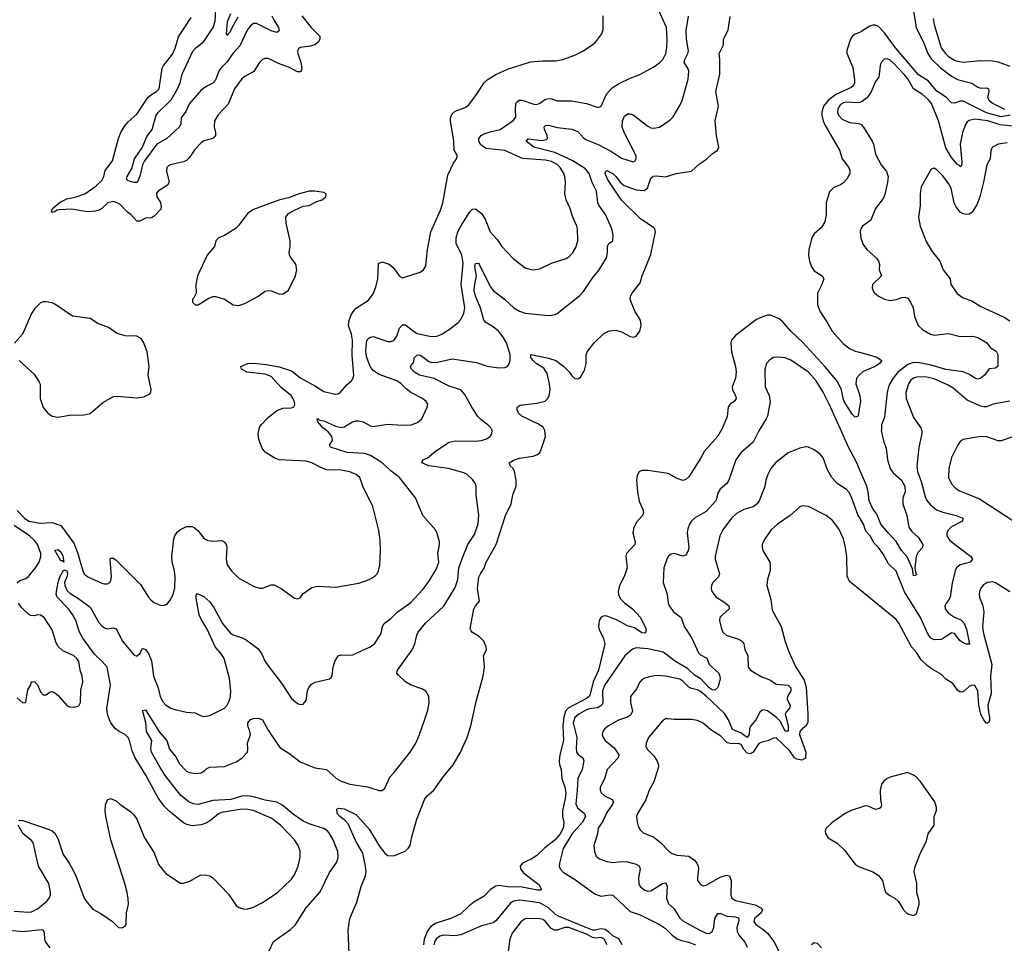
# Model space of a CAD drawing. Header units: inches. Extents: x 1473912 to 1647258, y 640388 to 773423.
# Tile 82 of 256: x 1504248 to 1510991, y 686481 to 692802. Entities that reach past the tile are written whole.
import ezdxf

# ---------------------------------------------------------------- set-up
doc = ezdxf.new("R2010")
doc.units = ezdxf.units.IN
doc.header["$MEASUREMENT"] = 0
for name, color, linetype in [('B5608', 7, 'Continuous'), ('B5609', 7, 'Continuous'), ('B5618', 7, 'Continuous'), ('B5619', 7, 'Continuous')]:
    doc.layers.add(name, color=color, linetype=linetype)

msp = doc.modelspace()

# ---------------------------------------------------------------- linework, layer by layer
at = {"layer": 'B5608', "color": 5}
for points, elevation in [([(1504230, 689442.4), (1504280.8, 689390), (1504311.8, 689370), (1504390, 689356.1), (1504470, 689361.3), (1504530, 689340.4), (1504618.7, 689218.7), (1504646.5, 689150), (1504680.7, 689030), (1504690.8, 689010), (1504714.8, 688990), (1504810, 688945.3), (1504830, 688940.4), (1504850, 688941.6), (1504865.2, 688950), (1504873.4, 688966.6), (1504876.4, 688990), (1504867.6, 689110), (1504870, 689116), (1504890, 689118), (1504910, 689103), (1505076, 688936), (1505130.4, 688850), (1505148.2, 688830), (1505170, 688812.7), (1505210, 688795.5), (1505230, 688793.4), (1505257.6, 688802.4), (1505283.8, 688836.2), (1505299.7, 688870), (1505310, 688912), (1505313.2, 688990), (1505308.4, 689030), (1505293.1, 689090), (1505289.9, 689130), (1505304.1, 689250), (1505309.9, 689270.1), (1505330, 689297.5), (1505350, 689314.3), (1505390, 689333.5), (1505430, 689333.4), (1505445.5, 689325.5), (1505467.4, 689307.4), (1505510, 689254.4), (1505537.3, 689237.3), (1505570, 689232.9), (1505630, 689238.7), (1505648.9, 689228.9), (1505662.4, 689210), (1505667, 689190), (1505661.7, 689110), (1505670, 689070.8), (1505698.4, 689030), (1505750, 688981.3), (1505850, 688926.4), (1505890, 688912.4), (1505910, 688912.7), (1505970, 688934), (1505990, 688934), (1506039.1, 688910), (1506130, 688844), (1506150, 688838.8), (1506170, 688846), (1506187.7, 688872.3), (1506250, 688915.5), (1506290, 688925.5), (1506410, 688919.3), (1506570, 688944.9), (1506641.2, 688970), (1506676, 688990), (1506697, 689010), (1506706.6, 689030), (1506713.6, 689070), (1506718.4, 689170), (1506718, 689238), (1506707.2, 689307.2), (1506666, 689470), (1506598.7, 689610), (1506578, 689670), (1506552.7, 689690), (1506510, 689707.2), (1506450, 689720.3), (1506350, 689722.6), (1506310, 689737.3), (1506250, 689768.8), (1506210, 689780.3), (1506025.2, 689790), (1505990, 689803.1), (1505930, 689842.7), (1505908.9, 689870), (1505885.3, 689930), (1505881.8, 689970), (1505887.9, 690000)], 780), ([(1504241.2, 687318.8), (1504250, 687324.7), (1504270, 687322.8), (1504450, 687259.7), (1504470.7, 687250.7), (1504490, 687234.7), (1504510, 687198.4), (1504545.9, 687090), (1504586, 687030), (1504629.4, 686950), (1504690, 686790.6), (1504710, 686761.6), (1504750, 686715.8), (1504804.9, 686684.9), (1504884.7, 686630), (1504924.7, 686590), (1504950, 686586), (1504970, 686598), (1504977.2, 686610), (1504979.5, 686690), (1504993, 686750), (1504991.1, 686788.9), (1504985.1, 686830), (1504968.6, 686890), (1504872, 687190), (1504838, 687350), (1504833.2, 687390), (1504835.3, 687430), (1504850, 687462), (1504870, 687472), (1504910, 687456), (1504934.2, 687434.2), (1505010, 687381.6), (1505030, 687360.5), (1505050.3, 687330), (1505103.1, 687203.1), (1505170, 687099.3), (1505199.6, 687019.6), (1505250, 686958.9), (1505350, 686892.2), (1505370, 686892.4), (1505414.1, 686905.8), (1505489.6, 686950.4), (1505530, 686948.5), (1505550, 686943.1), (1505570, 686930.4), (1505677.5, 686817.5), (1505730, 686740.5), (1505750, 686726), (1505790, 686715.8), (1505810, 686717), (1505850, 686728.8), (1505910, 686760.3), (1506012.3, 686827.7), (1506110, 686919.5), (1506130, 686950.4), (1506155.3, 687010), (1506169.7, 687070), (1506170, 687113.2), (1506155.1, 687150), (1506129.7, 687190), (1506035.1, 687290), (1505975.1, 687335.1), (1505849.9, 687389.9), (1505810, 687397.9), (1505770, 687398.5), (1505630, 687377.1), (1505610, 687367.4), (1505557, 687323), (1505530, 687306.8), (1505490, 687291.8), (1505430, 687285.1), (1505393.5, 687293.5), (1505370, 687305.7), (1505270, 687387.4), (1505238.7, 687418.7), (1505196.6, 687476.6), (1505112.7, 687632.7), (1505039.9, 687750), (1505018.8, 687798.8), (1505002.6, 687862.6), (1504990.4, 687890.4), (1504970.4, 687910.4), (1504930.4, 687930.4), (1504904.5, 687950), (1504871.8, 687990), (1504862.2, 688010), (1504849.8, 688050), (1504844.4, 688090), (1504869.8, 688250), (1504846.4, 688370), (1504813.4, 688410), (1504761.2, 688461.2), (1504681.3, 688570), (1504658.5, 688610), (1504632.2, 688690), (1504610, 688731.6), (1504581.5, 688770), (1504504.5, 688850), (1504497.6, 688870), (1504499.9, 688890), (1504511.1, 688951.1), (1504523.4, 688990), (1504550, 689037.1), (1504570, 689030.3), (1504574.5, 689010), (1504572.1, 688990), (1504554, 688950), (1504557.2, 688930), (1504574.3, 688894.3), (1504594.4, 688874.4), (1504650, 688841.3), (1504730, 688781.1), (1504790, 688677), (1504810, 688654.9), (1504830, 688640.3), (1504850, 688634.4), (1504890, 688640.5), (1504910, 688632.7), (1504951.4, 688550), (1505030, 688454.4), (1505050, 688447), (1505056, 688450), (1505073.4, 688466.6), (1505090, 688501), (1505110, 688492.7), (1505130, 688464.9), (1505150, 688414), (1505164.1, 688310), (1505195.6, 688230), (1505211.1, 688170), (1505230, 688132.2), (1505250, 688110.3), (1505283, 688090), (1505310, 688080.3), (1505390, 688063.6), (1505450, 688057.6), (1505490, 688037.1), (1505510, 688032.4), (1505550, 688040.3), (1505650, 688090.4), (1505668, 688110), (1505682.6, 688137.4), (1505692, 688170), (1505695.3, 688210), (1505686.1, 688293.9), (1505648.1, 688430), (1505630, 688459.9), (1505587.7, 688510), (1505532.1, 688632.1), (1505490, 688698.9), (1505476.8, 688730), (1505456.2, 688843.8), (1505456.5, 688863.5), (1505464.5, 688875.5), (1505510, 688854.9), (1505550, 688819.3), (1505578.7, 688778.7), (1505637.6, 688670), (1505690, 688606.3), (1505710, 688592.6), (1505772.3, 688572.3), (1505798.9, 688558.9), (1505878, 688498), (1505904.9, 688465), (1505930.4, 688410), (1505950, 688379.1), (1506042.3, 688262.3), (1506110, 688156), (1506150, 688122.8), (1506170, 688114.8), (1506190, 688118), (1506210, 688142), (1506219.3, 688210), (1506227.3, 688232.7), (1506245.8, 688254.2), (1506271.7, 688268.3), (1506369.5, 688290.5), (1506380.2, 688299.8), (1506387.2, 688312.8), (1506395.1, 688370), (1506406.3, 688410), (1506430, 688447.7), (1506450, 688456.4), (1506510, 688452.4), (1506530, 688456.4), (1506649.4, 688510), (1506677.6, 688530), (1506716.2, 688590), (1506726.3, 688613.7), (1506733.3, 688650), (1506744.2, 688670), (1506790, 688704.2), (1506832.2, 688747.8), (1506925.9, 688814.1), (1507010, 688902.6), (1507046.4, 688950), (1507099.6, 689040.4), (1507117.6, 689090), (1507111.5, 689150), (1507124, 689210), (1507122.4, 689230), (1507106.6, 689286.6), (1507095.1, 689310), (1507010, 689409.3), (1506958, 689530), (1506848.7, 689670), (1506790, 689714.3), (1506730.2, 689770.2), (1506650, 689820.6), (1506610, 689832.8), (1506490, 689840.1), (1506377.7, 689877.7), (1506369.8, 689890), (1506390, 689922), (1506385.2, 689950), (1506360.6, 689980.6), (1506337.4, 690000)], 760), ([(1505957.4, 686430), (1505987.1, 686492.9), (1506103.3, 686576.7), (1506133.9, 686606.1), (1506210, 686723), (1506306.9, 686833.1), (1506370, 686964.9), (1506416.2, 687030), (1506425.6, 687050), (1506429.7, 687070.4), (1506426.9, 687110), (1506394.5, 687190), (1506370, 687233.3), (1506355.8, 687250), (1506327.8, 687267.8), (1506230, 687299.4), (1506190, 687317.7), (1506122.9, 687362.9), (1506050, 687424.5), (1506010, 687446.7), (1505930, 687460.3), (1505850, 687484.3), (1505810, 687489.9), (1505770, 687488.4), (1505694.3, 687465.7), (1505570, 687457.7), (1505470, 687431.2), (1505436.1, 687436.1), (1505406.9, 687450), (1505352.5, 687492.5), (1505245, 687630), (1505210, 687683.5), (1505151.1, 687790), (1505147.4, 687812.6), (1505153.6, 687870), (1505116.5, 687930), (1505112.1, 687992.1), (1505090, 688074), (1505110, 688079.1), (1505206.2, 687926.2), (1505256.6, 687870), (1505274.8, 687810), (1505317.1, 687757.1), (1505343.4, 687710), (1505390, 687658.8), (1505410, 687650.8), (1505450, 687643.7), (1505490, 687648.6), (1505516.2, 687663.8), (1505530, 687677.6), (1505550, 687686), (1505650, 687692), (1505730, 687722.8), (1505770, 687747.9), (1505808.2, 687790), (1505811.3, 687810), (1505808.5, 687850), (1505828.2, 687910), (1505825.4, 687930), (1505809.8, 687969.9), (1505809.8, 687990), (1505830, 688011.8), (1505850, 688019.9), (1505882.9, 688022.9), (1505910.9, 688010), (1505950, 687940.9), (1506030, 687820.3), (1506097.3, 687777.3), (1506170, 687722.6), (1506270, 687681.6), (1506350, 687671.5), (1506417, 687610), (1506450, 687591.3), (1506510, 687569.3), (1506630, 687552.2), (1506710, 687526), (1506730, 687526), (1506750, 687542.8), (1506782, 687618), (1506810, 687646.8), (1506922.4, 687790), (1506960.5, 687850), (1506987.3, 687910), (1507023.7, 688016.3), (1507042.5, 688077.5), (1507051.9, 688128.1), (1507049.7, 688169.7), (1507030, 688206), (1507002.7, 688222.7), (1506928.5, 688248.5), (1506891, 688271), (1506839.1, 688319.1), (1506831.6, 688330), (1506835.4, 688350), (1506936.5, 688490), (1506954.2, 688530), (1506967, 688590), (1506978.2, 688610), (1507027.7, 688672.3), (1507152.4, 688787.6), (1507230, 688917.3), (1507248.7, 688970), (1507256.5, 689050), (1507280, 689120), (1507316.8, 689210), (1507362, 689278), (1507387.4, 689352.6), (1507392, 689412), (1507374.5, 689550), (1507373.8, 689610), (1507367.8, 689630), (1507350, 689656.4), (1507312.6, 689690), (1507290, 689701.4), (1507182, 689730), (1507050, 689749.7), (1507002, 689770), (1507009, 689790), (1507038.7, 689801.3), (1507095.8, 689850), (1507190, 689911.9), (1507230, 689919.7), (1507370, 689916.9), (1507410, 689921.5), (1507445.7, 689934.3), (1507469.6, 689950), (1507481.3, 689970), (1507483.5, 689990), (1507478.9, 690000)], 740), ([(1506505.7, 686410), (1506496.8, 686570), (1506508.9, 686650), (1506556.3, 686763.7), (1506586.3, 686870), (1506617.3, 686942.7), (1506621.8, 686970), (1506617.3, 687010), (1506597.4, 687097.4), (1506550, 687179.7), (1506498, 687298), (1506480.3, 687320.3), (1506440.5, 687350), (1506422.9, 687370), (1506420.9, 687399.1), (1506433.2, 687406.8), (1506470, 687401.1), (1506550, 687361.7), (1506563.7, 687350), (1506642, 687262), (1506710, 687148), (1506750, 687098), (1506770, 687082), (1506810, 687079.1), (1506887.6, 687112.4), (1506909.6, 687130.4), (1506922, 687150), (1506934, 687210), (1506967.8, 687330), (1507023, 687470), (1507038.4, 687490), (1507084.5, 687530), (1507150, 687623), (1507216.4, 687703.6), (1507267.2, 687790), (1507312.3, 687890), (1507336.9, 687970), (1507375.3, 688135.3), (1507422.6, 688310), (1507432.5, 688372.5), (1507425.2, 688450), (1507444, 688490), (1507442, 688510), (1507428, 688550), (1507398, 688578), (1507350, 688608), (1507339, 688619), (1507333.6, 688633.6), (1507359.3, 688770), (1507370, 688791), (1507396.5, 688823.5), (1507382.8, 688910), (1507393.1, 688986.9), (1507405.4, 689014.6), (1507430, 689047.7), (1507442.7, 689090), (1507511.8, 689210), (1507574.3, 689410), (1507613.8, 689490), (1507625.6, 689550), (1507648.5, 689610), (1507648.4, 689651.6), (1507636.4, 689710), (1507628.2, 689730), (1507606.6, 689750), (1507601.2, 689770), (1507631.1, 689788.9), (1507670, 689800.9), (1507764.9, 689815.1), (1507793.9, 689826.1), (1507810, 689841.1), (1507820.2, 689859.8), (1507848.9, 689950), (1507845.6, 689990), (1507839.9, 690000)], 720), ([(1509056, 690000), (1509029, 689951), (1508937.1, 689850), (1508910, 689799.3), (1508830, 689674.5), (1508810, 689655.6), (1508790, 689649.6), (1508750, 689662.4), (1508690, 689695.8), (1508550, 689717.2), (1508510, 689716.1), (1508490, 689707.3), (1508477.2, 689682.8), (1508471.4, 689650), (1508479, 689570), (1508490, 689506.8), (1508516.5, 689450), (1508521.1, 689430), (1508513.7, 689410), (1508474.5, 689365.5), (1508454, 689326), (1508447.7, 689290), (1508463.6, 689230), (1508461.1, 689210), (1508404, 689150), (1508398.8, 689130), (1508408.6, 689050), (1508390, 688996.3), (1508356.9, 688930), (1508347.2, 688890), (1508348.6, 688868.6), (1508361.5, 688841.5), (1508391.1, 688811.1), (1508444.6, 688770), (1508499.6, 688710), (1508536.7, 688636.7), (1508536.5, 688610), (1508530, 688603.5), (1508510, 688605.9), (1508459.2, 688639.2), (1508410, 688654.3), (1508336.1, 688696.1), (1508270, 688720.2), (1508250, 688723), (1508230, 688713.8), (1508217.5, 688690), (1508212.3, 688650), (1508217.1, 688630), (1508246.7, 688566.7), (1508254.4, 688530), (1508212.2, 688350), (1508175.6, 688270), (1508154.1, 688185.9), (1508147.3, 688170), (1508130, 688156.3), (1508004.2, 688090), (1507986.4, 688070), (1507974.6, 688030), (1507968.7, 687970), (1507972.1, 687870), (1507947.2, 687770), (1507941.8, 687730), (1507945, 687705), (1507957.4, 687670), (1507960.4, 687610), (1507982.2, 687550), (1507987.8, 687510), (1507985, 687470), (1507964.8, 687390), (1507966.4, 687350), (1507975.7, 687310), (1507970.1, 687270), (1507950, 687229.9), (1507916.3, 687190), (1507845.6, 687134.4), (1507790, 687082.9), (1507750, 687057.1), (1507691.8, 687030), (1507675.6, 687010), (1507677.4, 686990), (1507700.4, 686960.4), (1507802.6, 686882.6), (1507820.7, 686850), (1507815.3, 686844.7), (1507795.1, 686844.9), (1507690, 686865.2), (1507590, 686866.8), (1507530, 686876.9), (1507508.2, 686871.8), (1507472.4, 686850), (1507430, 686804), (1507357.4, 686762.6), (1507323.5, 686736.5), (1507270, 686683.2), (1507201.6, 686650), (1507100.8, 686619.2), (1507064.7, 686595.3), (1507038.6, 686561.4), (1507018.3, 686510), (1507014.1, 686470)], 720), ([(1509317.5, 690000), (1509310.9, 689989.1), (1509270.3, 689910), (1509190, 689841.3), (1509152.6, 689790), (1509104.2, 689650), (1509090, 689628.5), (1509044.6, 689590), (1509032.8, 689567.2), (1509015.6, 689510), (1508950, 689436.8), (1508870.3, 689390), (1508849, 689370), (1508835.8, 689350), (1508823.1, 689316.9), (1508818.8, 689290), (1508830.2, 689190), (1508827.2, 689170), (1508815.6, 689144.4), (1508810, 689137), (1508790, 689131.6), (1508730, 689149.7), (1508710, 689144.2), (1508690.5, 689130), (1508679.5, 689110), (1508660.4, 689050), (1508655.3, 688950), (1508682.6, 688870), (1508688.7, 688810), (1508697, 688790), (1508725.7, 688750), (1508778, 688710), (1508799.8, 688650), (1508850.6, 688570.6), (1508896, 688470), (1508910, 688455.4), (1508953.2, 688433.2), (1508970, 688389), (1509035.3, 688330), (1509044, 688310), (1509045.9, 688290), (1509030, 688231.7), (1509010, 688212.7), (1508990, 688216.1), (1508970, 688230.4), (1508912.1, 688292.1), (1508870, 688317.3), (1508821.5, 688361.5), (1508738.7, 688410), (1508654.7, 688474.7), (1508550, 688495.7), (1508470, 688504.2), (1508445.1, 688494.9), (1508392.3, 688447.7), (1508255.9, 688250), (1508240.1, 688210), (1508241.4, 688130), (1508234.9, 688110), (1508206.2, 688093.8), (1508150, 688086.4), (1508130, 688079.2), (1508077.5, 688050), (1508050, 688026.2), (1508039, 687990), (1508062.9, 687890), (1508058.5, 687818.5), (1508062.2, 687790), (1508073.4, 687773.4), (1508105.7, 687750), (1508112.8, 687730), (1508101.4, 687670), (1508069.5, 687610), (1508066.5, 687526.5), (1508056.4, 687436.4), (1508069.3, 687409.3), (1508116.5, 687370), (1508123.8, 687350), (1508101.7, 687310), (1508030, 687227.8), (1507971.1, 687130), (1507944.6, 687030), (1507942, 687010), (1507948.9, 686990), (1507970, 686967.3), (1508055, 686915), (1508190, 686817.8), (1508230, 686804.4), (1508290, 686812.6), (1508310, 686810.3), (1508430, 686699.3), (1508496.5, 686676.5), (1508630.5, 686610.5), (1508670, 686583), (1508716.4, 686536.4), (1508750, 686512.3), (1508779.8, 686499.8), (1508830.5, 686490), (1508876.4, 686470)], 740), ([(1510000, 689724.9), (1509980.6, 689770), (1509921.9, 689881.9), (1509868.6, 690000)], 740), ([(1510000, 689395.6), (1509991.3, 689410), (1509948.1, 689528.1), (1509930, 689564.7), (1509910, 689586.9), (1509847.7, 689627.7), (1509809.7, 689670), (1509781.4, 689721.4), (1509750, 689802.7), (1509729.4, 689830), (1509690, 689859.5), (1509650, 689877), (1509630, 689878.4), (1509590, 689869.6), (1509510, 689838), (1509425.3, 689770), (1509393.4, 689730), (1509371.8, 689690), (1509359, 689650), (1509352, 689607.9), (1509312.3, 689510), (1509299.6, 689490), (1509270.8, 689469.2), (1509207.7, 689450), (1509157.6, 689422.4), (1509122, 689390), (1509062.6, 689310), (1509043.1, 689270), (1509011.7, 689130), (1509011.7, 689110), (1509040.3, 689010), (1509034.4, 688990), (1508995.5, 688950), (1508986, 688930), (1508983.8, 688910), (1508989, 688889), (1509018, 688850), (1509070, 688817.6), (1509103.8, 688790), (1509108, 688770), (1509060.4, 688730), (1509044.2, 688710), (1509041.1, 688690), (1509053.5, 688633.5), (1509064.2, 688610), (1509086.4, 688590), (1509170, 688563.6), (1509191.9, 688551.9), (1509201.1, 688541.1), (1509207.2, 688530), (1509214, 688490), (1509234, 688450), (1509236.3, 688370), (1509252.7, 688350), (1509286.4, 688330), (1509330, 688305.9), (1509390, 688281.7), (1509430, 688255.4), (1509510, 688248.3), (1509530.3, 688230.3), (1509529.7, 688210), (1509507.2, 688170), (1509504.9, 688150), (1509524.1, 688110), (1509521, 688090), (1509496.8, 688063.3), (1509491.1, 688050), (1509512.1, 687970), (1509510, 687933), (1509490, 687934.2), (1509458.5, 687998.5), (1509428.8, 688030), (1509370, 688073), (1509341.3, 688078.7), (1509330, 688075.6), (1509317.4, 688062.6), (1509289.4, 688010), (1509252.5, 687967.5), (1509246.3, 687950), (1509244.6, 687910), (1509230, 687889.9), (1509190, 687920.4), (1509130, 687943.6), (1509103.4, 688010), (1509074.4, 688054.4), (1508950, 688172.9), (1508910, 688205.2), (1508890, 688216.5), (1508850, 688224.7), (1508830, 688233.6), (1508790, 688274.2), (1508770, 688287.9), (1508670, 688308.8), (1508610, 688313.5), (1508570, 688308.3), (1508530, 688295.4), (1508510, 688283.6), (1508493.8, 688266.2), (1508474, 688226), (1508431.8, 688170), (1508431.5, 688130), (1508445.7, 688070), (1508434, 688046), (1508411, 688029), (1508350, 688009), (1508281.1, 687970), (1508254.9, 687950), (1508241.7, 687930), (1508238.3, 687910), (1508243.6, 687890), (1508256.9, 687870), (1508318.6, 687818.6), (1508350.3, 687770), (1508347, 687750), (1508271.7, 687670), (1508252.7, 687607.3), (1508224.6, 687550), (1508222.6, 687530), (1508230.4, 687510), (1508252.7, 687490), (1508305.1, 687465.1), (1508314.6, 687450), (1508306.3, 687430), (1508270, 687375.4), (1508242.3, 687317.7), (1508209.1, 687270), (1508204.6, 687230), (1508181.1, 687150), (1508183.7, 687110), (1508197.2, 687077.2), (1508219, 687059), (1508270, 687040.2), (1508310, 687034.2), (1508370, 687041), (1508410, 687039.7), (1508470, 687021.8), (1508490, 687011.3), (1508497.7, 686990), (1508485, 686930), (1508487.6, 686890), (1508498.4, 686870), (1508530, 686844.6), (1508550, 686838.3), (1508570, 686841.3), (1508650, 686891.1), (1508674, 686894), (1508681.5, 686870), (1508679, 686790), (1508691.9, 686751.9), (1508730, 686717), (1508770, 686653.4), (1508790, 686634), (1508907.2, 686570), (1508950, 686551.7), (1508970, 686548.7), (1508990, 686561.2), (1509001.8, 686590), (1509009.9, 686650), (1509030, 686684.8), (1509050, 686686), (1509090, 686666.5), (1509150, 686663.3), (1509170, 686655.3), (1509173.9, 686633.9), (1509159, 686590), (1509161.3, 686561.3), (1509175.4, 686535.4), (1509214.5, 686490), (1509230, 686455.5)], 760), ([(1510000, 688901.6), (1509930, 688958.4), (1509914.5, 688994.5), (1509911.8, 689128.2), (1509903.1, 689190), (1509889.8, 689250), (1509857.7, 689317.7), (1509815.2, 689375.2), (1509772, 689410), (1509650, 689471.3), (1509610, 689475.6), (1509590, 689469.5), (1509524.9, 689410), (1509437.6, 689350), (1509393.7, 689310), (1509350.3, 689250), (1509333.7, 689210), (1509332, 689190), (1509337, 689170), (1509384.6, 689090), (1509388.9, 689070), (1509387.7, 689032.3), (1509368.5, 688970), (1509365.7, 688930), (1509393.1, 688833.1), (1509401.7, 688761.7), (1509463.9, 688650), (1509490, 688546.8), (1509515.1, 688475.1), (1509564, 688370), (1509621, 688281), (1509635.1, 688235.1), (1509646.8, 688050), (1509645.3, 687994.7), (1509633.7, 687970), (1509606.3, 687950), (1509590.2, 687930), (1509589, 687910), (1509631.5, 687790), (1509630, 687747.3), (1509605.8, 687734.2), (1509570, 687740.5), (1509555.1, 687750), (1509520.2, 687800.2), (1509430, 687887.8), (1509410, 687885.8), (1509372.1, 687867.9), (1509330, 687858.2), (1509310, 687848.1), (1509271.6, 687788.4), (1509250, 687778.5), (1509230, 687782.6), (1509207.2, 687807.2), (1509190, 687841.5), (1509170, 687848.8), (1509126.2, 687846.2), (1509093.6, 687853.6), (1509050, 687897.8), (1508982.5, 687942.5), (1508930, 687988.3), (1508890, 688007), (1508850, 688013.2), (1508730, 688012.3), (1508690, 688018.4), (1508670, 688017), (1508650, 688003.6), (1508554.9, 687890), (1508538, 687850), (1508537.4, 687830), (1508545.2, 687810), (1508590, 687764.6), (1508612.7, 687732.7), (1508621.8, 687710), (1508622.4, 687690), (1508590, 687585.2), (1508560.2, 687530), (1508537.1, 687462.9), (1508478.3, 687370), (1508473.4, 687350), (1508476.5, 687310), (1508483, 687283), (1508496.7, 687256.7), (1508517.2, 687237.2), (1508590, 687207.2), (1508637.6, 687170), (1508696.4, 687110), (1508716, 687096), (1508750, 687085.4), (1508830, 687076.5), (1508868.7, 687050), (1508885.7, 687030), (1508895.3, 687010), (1508898, 686990), (1508889.1, 686930), (1508890.3, 686910.3), (1508910, 686883.7), (1508930, 686875.3), (1508950, 686878.9), (1509050, 686935.2), (1509090, 686947), (1509110, 686942), (1509119.6, 686910), (1509119.3, 686810), (1509126.2, 686790), (1509150, 686775), (1509285, 686745), (1509324.9, 686724.9), (1509334.6, 686710), (1509326.5, 686690), (1509281.1, 686650), (1509275.3, 686630), (1509290, 686609), (1509338.1, 686578.1), (1509368.9, 686550), (1509412.5, 686492.5), (1509456.5, 686410)], 780), ([(1504231.8, 688948.2), (1504250, 688964.9), (1504290, 688978.9), (1504308.1, 688991.9), (1504356, 689050), (1504382, 689090), (1504392.5, 689127.5), (1504392.3, 689150), (1504371.1, 689210), (1504350, 689237), (1504315.4, 689270), (1504210, 689341)], 780), ([(1504230, 688161.3), (1504270, 688128), (1504286, 688130), (1504289.2, 688130.8), (1504293.3, 688146.7), (1504303.3, 688216.7), (1504324, 688250), (1504330, 688272), (1504350, 688271.3), (1504371, 688251), (1504390, 688202), (1504410, 688182), (1504430, 688182), (1504458, 688202), (1504470, 688204.7), (1504490, 688196), (1504510, 688179.3), (1504570, 688109), (1504590, 688099.7), (1504622.9, 688097.1), (1504652.5, 688107.5), (1504664, 688130), (1504666, 688214), (1504680.7, 688270), (1504676.9, 688310), (1504663, 688350), (1504654, 688410), (1504640.5, 688430), (1504617.6, 688450), (1504542.7, 688482.7), (1504511.5, 688511.5), (1504498, 688538), (1504470, 688627.3), (1504415.8, 688710), (1504390, 688728), (1504370, 688728.2), (1504350, 688721.7), (1504324.4, 688724.4), (1504310, 688732.6), (1504260.2, 688780.2), (1504239.8, 688810)], 780), ([(1510000, 687409.2), (1509947.1, 687392.9), (1509901, 687370), (1509810, 687306), (1509770.8, 687270), (1509764, 687250), (1509767.3, 687230), (1509784.1, 687204.1), (1509845.7, 687165.7), (1509897.6, 687117.6), (1509970, 687023.8), (1509990, 687008.5), (1510000, 687004.7)], 820), ([(1504210, 686702), (1504310, 686693.6), (1504330, 686697.2), (1504370, 686717.7), (1504433.6, 686770), (1504450.8, 686790), (1504458.2, 686810), (1504458.6, 686830), (1504448.7, 686890), (1504377.2, 687010), (1504341.1, 687170), (1504327.6, 687187.6), (1504272.6, 687230), (1504237.2, 687290)], 760), ([(1508374.9, 686470), (1508352.5, 686512.5), (1508310, 686531.6), (1508279.9, 686559.9), (1508254.7, 686574.7), (1508230, 686579.3), (1508190, 686571), (1508170, 686572), (1507943.7, 686663.7), (1507918.7, 686678.7), (1507870, 686723.8), (1507810, 686757.2), (1507670, 686777.5), (1507630.9, 686769.1), (1507606.7, 686753.3), (1507510, 686634.7), (1507490, 686622.2), (1507410, 686601.5), (1507270, 686538.7), (1507230, 686531.6), (1507150, 686536.7), (1507124.6, 686530), (1507099.8, 686510), (1507088.7, 686491.3), (1507084.7, 686470)], 740), ([(1508270.8, 686470), (1508250, 686509.9), (1508230, 686521.5), (1508190, 686516.3), (1508170, 686521.2), (1508130, 686544.6), (1508010, 686588.8), (1507982, 686590), (1507930, 686570.5), (1507910, 686571.3), (1507885.7, 686585.7), (1507849.8, 686630), (1507830, 686643.9), (1507810, 686649.1), (1507728.2, 686651.8), (1507710, 686648.4), (1507682.9, 686630), (1507620.8, 686550), (1507605.9, 686510), (1507593.5, 686426.5)], 760), ([(1504153.1, 686573.1), (1504270, 686562.1), (1504396.8, 686576.8), (1504410.1, 686570.1), (1504415.2, 686555.2), (1504417.2, 686510), (1504424.2, 686490), (1504454.4, 686450)], 740), ([(1509670, 686472.9), (1509690, 686485.8), (1509710, 686483.2), (1509739.1, 686450)], 780)]:
    msp.add_lwpolyline(points, dxfattribs=dict(at, elevation=elevation))
at = {"layer": 'B5608', "color": 5, "elevation": 760}
msp.add_lwpolyline([(1504550, 689089.2), (1504539.7, 689099.7), (1504530, 689099.7), (1504490, 689171.3), (1504510, 689177.4), (1504530, 689159.7), (1504544.7, 689130)], close=True, dxfattribs=at)
at = {"layer": 'B5609', "color": 5}
for points, elevation in [([(1505975.3, 692830), (1505990, 692796.5), (1506020.7, 692750), (1506024.2, 692730), (1506018.6, 692721.4), (1506010, 692714.7), (1505970, 692727.1), (1505870, 692775.8), (1505850, 692775.5), (1505830, 692761), (1505806.4, 692730), (1505756.4, 692623.6), (1505708.1, 692570), (1505667.6, 692512.4), (1505625.2, 692470), (1505611.5, 692450), (1505590, 692387.8), (1505570, 692368.4), (1505530, 692348.3), (1505490, 692319.8), (1505411.3, 692228.7), (1505385.9, 692174.1), (1505355.1, 692130), (1505351.4, 692090), (1505342, 692070), (1505256.9, 691990), (1505187.7, 691950), (1505102.9, 691837.1), (1505090.1, 691810), (1505070, 691731.6), (1505052.3, 691687.7), (1505031.8, 691688.2), (1504990, 691699.8), (1504980.2, 691710), (1504984.6, 691730), (1505016.8, 691783.2), (1505034.3, 691850), (1505088.8, 691930), (1505117.8, 692002.2), (1505154.8, 692050), (1505183.9, 692150), (1505198.9, 692170), (1505285.6, 692254.4), (1505329.4, 692330), (1505346.6, 692370), (1505359.8, 692430), (1505432.9, 692587.1), (1505454, 692610), (1505510, 692653.2), (1505573.3, 692750), (1505587.9, 692792.1), (1505594.5, 692910)], 760), ([(1506337.4, 690000), (1506325.4, 690010), (1506290, 690049.8), (1506286, 690070), (1506290, 690073.4), (1506302.5, 690062.5), (1506330, 690056.6), (1506410, 690020.9), (1506450, 690011.3), (1506470, 690015.6), (1506526.6, 690050), (1506550, 690056), (1506570, 690057.4), (1506601, 690050), (1506650, 690023.1), (1506670, 690017.6), (1506766.2, 690033.8), (1506872.7, 690027.3), (1506929.7, 690030.3), (1506973.4, 690046.6), (1507001.2, 690070), (1507039.3, 690150), (1507042.7, 690170), (1507032.7, 690190), (1507006, 690210), (1506927, 690250), (1506895.1, 690275), (1506861.6, 690310), (1506832, 690330), (1506710, 690374.4), (1506670, 690401.3), (1506648.3, 690430), (1506625.8, 690490), (1506619.1, 690530), (1506624, 690596), (1506628.7, 690611.3), (1506638.3, 690621.7), (1506650, 690630.3), (1506670, 690634.3), (1506770, 690600.9), (1506790, 690599), (1506810, 690607.6), (1506830, 690636.4), (1506850, 690690.6), (1506870, 690714.9), (1506890, 690713.7), (1506944.2, 690670), (1506970, 690655.8), (1507065.6, 690634.4), (1507104.6, 690635.4), (1507139.3, 690650), (1507199.3, 690690), (1507251.1, 690728.9), (1507269.7, 690750.3), (1507290, 690794.8), (1507296.5, 690830), (1507270.9, 690990), (1507285, 691135), (1507275.9, 691190), (1507238.4, 691270), (1507237.8, 691310), (1507248, 691350), (1507269.1, 691390), (1507330, 691488.2), (1507350, 691505.5), (1507370, 691507.7), (1507410, 691476.4), (1507436.2, 691436.2), (1507470, 691350.5), (1507517.8, 691297.8), (1507550.5, 691250), (1507627.3, 691167.3), (1507710, 691105.3), (1507750, 691092.2), (1507770, 691090.4), (1507810, 691096.5), (1507890, 691136.4), (1507990, 691168.4), (1508010, 691179.3), (1508035.2, 691204.8), (1508056.8, 691243.2), (1508071.7, 691288.3), (1508068.4, 691370), (1508063.5, 691390), (1508035.6, 691450), (1508014.9, 691514.9), (1507989.8, 691570), (1507982.3, 691610), (1507985.8, 691690), (1507981.8, 691730), (1507974.8, 691750), (1507949.8, 691790), (1507930, 691810.5), (1507890, 691831.4), (1507850, 691839.9), (1507691.6, 691851.6), (1507570, 691906.7), (1507441.4, 691921.4), (1507406.9, 691946.9), (1507392.6, 691970), (1507392.6, 691990), (1507409.3, 692010), (1507430, 692021.2), (1507470, 692035), (1507539.7, 692050), (1507627.4, 692112.6), (1507645.6, 692134.4), (1507642.6, 692190), (1507646.3, 692230), (1507650, 692238.8), (1507668, 692252), (1507690, 692252), (1507770, 692223.7), (1507790, 692223.1), (1507810, 692230.4), (1507850, 692257.6), (1507870, 692263.1), (1507890, 692261.3), (1507930, 692247.2), (1508026.2, 692246.2), (1508130, 692229), (1508210, 692200.5), (1508230, 692210.8), (1508268, 692292), (1508305, 692335), (1508350, 692364), (1508430, 692402.6), (1508490, 692425.2), (1508590, 692480.6), (1508632.3, 692510), (1508651.9, 692530), (1508672.6, 692570), (1508679.7, 692610), (1508681.7, 692670), (1508678, 692750), (1508624, 692870)], 760), ([(1506180.3, 692830), (1506244, 692750), (1506297.3, 692697.3), (1506302.6, 692690), (1506304.6, 692670), (1506294.9, 692650), (1506270.1, 692629.9), (1506239.3, 692620.7), (1506170, 692612.5), (1506156.7, 692603.3), (1506150.3, 692590), (1506152.1, 692570), (1506172.6, 692510), (1506180.7, 692470), (1506173.8, 692446.2), (1506150, 692445), (1506096.1, 692476.1), (1506021.6, 692501.6), (1505970, 692528.7), (1505950, 692536), (1505930, 692536.9), (1505910, 692529.6), (1505890.4, 692510), (1505851, 692449), (1505790, 692414.2), (1505770, 692396.8), (1505719.2, 692330), (1505674.8, 692225.2), (1505608.2, 692151.8), (1505581.3, 692110), (1505580.3, 692070), (1505588.9, 692030), (1505588.7, 692010), (1505580.8, 691999.2), (1505570.2, 691989.8), (1505510, 691973.8), (1505490, 691958.8), (1505446.8, 691913.2), (1505410, 691859.7), (1505390, 691839.3), (1505370, 691829), (1505280.7, 691810), (1505270, 691805.4), (1505255.6, 691790), (1505254.3, 691765.7), (1505272.8, 691690), (1505260.4, 691670), (1505197.1, 691630), (1505184.4, 691615.5), (1505186.5, 691590), (1505211.4, 691551.4), (1505217.6, 691522.5), (1505213.9, 691506.1), (1505170, 691457.5), (1505150, 691446), (1505110, 691444.5), (1505070, 691424.5), (1505050, 691423.7), (1505010, 691468.2), (1504985.6, 691485.6), (1504937.1, 691537.1), (1504912.3, 691552.3), (1504890, 691558.7), (1504852, 691550), (1504810.1, 691509.9), (1504790, 691498.2), (1504767.5, 691492.5), (1504710, 691487.4), (1504605.6, 691505.6), (1504518.3, 691501.7), (1504501.8, 691498.2), (1504490, 691488.4), (1504474, 691486), (1504470, 691481.2), (1504465.6, 691490), (1504472, 691510), (1504526, 691554), (1504570, 691575.5), (1504636, 691590), (1504693.3, 691610), (1504770, 691662.3), (1504810, 691702.3), (1504825.3, 691730), (1504834, 691770), (1504883.5, 691836.5), (1504925.7, 691990), (1504940.7, 692030), (1504962.6, 692070), (1504990, 692102.3), (1505050, 692156.3), (1505128.1, 692271.9), (1505150, 692290.1), (1505186, 692310), (1505202.8, 692330), (1505224, 692470), (1505230, 692483.6), (1505293.7, 692566.3), (1505312.7, 692607.3), (1505335.9, 692684.1), (1505422.8, 692817.2)], 780), ([(1505741, 692819), (1505698.4, 692741.6), (1505690, 692718.4), (1505674.8, 692705.2), (1505670, 692693.2), (1505664.4, 692704.4), (1505672.4, 692790), (1505695.1, 692844.9)], 740), ([(1505887.9, 690000), (1505890, 690010.5), (1505902, 690030), (1505950, 690079.5), (1506010, 690127.2), (1506050, 690144.6), (1506110, 690144.9), (1506126.5, 690153.5), (1506132.4, 690167.6), (1506131.3, 690190), (1506106.8, 690230), (1506042.1, 690282.1), (1505970, 690360.6), (1505930, 690375.9), (1505803.6, 690390), (1505767.8, 690410), (1505762, 690430), (1505810, 690449.1), (1505849.3, 690450.7), (1505936.4, 690443.6), (1506026.2, 690426.2), (1506110, 690398.9), (1506174.7, 690350), (1506275, 690295), (1506330, 690256.9), (1506410, 690239.7), (1506430, 690242), (1506442.4, 690250), (1506490, 690304.6), (1506519.7, 690330), (1506532.4, 690350), (1506535.6, 690370), (1506524.6, 690504.6), (1506526.5, 690610), (1506520.2, 690650), (1506499.5, 690710), (1506502, 690738), (1506517.5, 690782.5), (1506536, 690810), (1506552.9, 690827.1), (1506636.6, 690883.4), (1506670, 690926.7), (1506687.4, 690972.6), (1506699.9, 691030), (1506705.1, 691134.9), (1506730, 691144.4), (1506778, 691130), (1506805.7, 691105.7), (1506850, 691046.4), (1506870, 691035.5), (1506990, 691074.8), (1507013.2, 691090), (1507030, 691118), (1507041.7, 691230), (1507064.7, 691350), (1507130, 691498.8), (1507146.6, 691550), (1507181.1, 691738.9), (1507219.2, 691820.8), (1507239.6, 691850), (1507245.6, 691870), (1507224.7, 691910), (1507220.5, 691970), (1507198, 692110), (1507198.4, 692130), (1507210, 692158.7), (1507230, 692175.6), (1507298, 692202), (1507321.8, 692218.2), (1507365.9, 692274.1), (1507428.2, 692370), (1507449.1, 692390.9), (1507510, 692426.7), (1507590, 692463.2), (1507746.7, 692513.3), (1507830, 692520.3), (1507920.1, 692519.9), (1507968, 692530), (1508050, 692560.5), (1508109, 692590), (1508169.5, 692630.5), (1508193.2, 692650), (1508234.8, 692705.2), (1508244.8, 692735.2), (1508244.7, 692830)], 780), ([(1507478.9, 690000), (1507474.3, 690010), (1507455.4, 690030), (1507405.8, 690065.8), (1507386.4, 690086.4), (1507345.4, 690150), (1507297.8, 690237.8), (1507270, 690268.7), (1507190, 690295), (1507085.7, 690345.7), (1506986.4, 690370), (1506952.7, 690390), (1506932, 690410), (1506925.4, 690430), (1506944.4, 690455.6), (1506952.8, 690490), (1506971.8, 690508.2), (1506990, 690505.9), (1507010, 690495.5), (1507050, 690464), (1507070, 690456), (1507110, 690459.3), (1507210, 690481.2), (1507377.2, 690457.2), (1507450, 690431), (1507530, 690419), (1507570, 690421.1), (1507589.3, 690430), (1507598.5, 690441.5), (1507608, 690470), (1507607.4, 690510), (1507581.8, 690590), (1507558.6, 690630), (1507526.6, 690670), (1507490, 690701.5), (1507440.3, 690730), (1507426.9, 690746.9), (1507403.5, 690830), (1507370, 690911), (1507360.6, 690950), (1507362.1, 690977.9), (1507377, 691050), (1507366.2, 691110), (1507370, 691133.4), (1507390, 691136), (1507394.1, 691130), (1507470, 690976.1), (1507490, 690949.3), (1507568.9, 690890), (1507633.4, 690830), (1507670, 690808.1), (1507710, 690793.8), (1507870, 690777), (1507910, 690782.4), (1507930, 690792.4), (1508085.3, 690914.7), (1508110, 690943), (1508169.1, 691030.9), (1508217.4, 691090), (1508267, 691173), (1508273.2, 691206.8), (1508272.8, 691250), (1508283.7, 691270), (1508310.9, 691289.1), (1508313.7, 691330), (1508303.5, 691370), (1508259.8, 691470), (1508213.4, 691533.4), (1508207.7, 691550), (1508199.5, 691630), (1508168, 691688), (1508147.5, 691750), (1508122.3, 691782.3), (1508036.1, 691836.1), (1507913.7, 691893.7), (1507770, 691929.9), (1507716, 691970), (1507730, 691986), (1507824.6, 691975.4), (1507856.5, 691983.5), (1507863.1, 691990), (1507860.2, 692010), (1507843.2, 692050), (1507839.7, 692070), (1507850, 692077.5), (1507870, 692079.5), (1507930, 692063.8), (1508030, 692054), (1508070, 692036.5), (1508110, 691992.9), (1508130, 691979.7), (1508210, 691947.7), (1508300.7, 691900.7), (1508370, 691854.6), (1508450, 691830.5), (1508462.5, 691837.5), (1508469.5, 691850), (1508469.5, 691870.5), (1508388, 692030), (1508374.5, 692070), (1508375.4, 692110), (1508390, 692143), (1508410, 692158.7), (1508430, 692158.9), (1508450, 692151.6), (1508550, 692074), (1508570, 692063), (1508590, 692059.1), (1508630, 692066.8), (1508704, 692116), (1508723.1, 692136.9), (1508770, 692216), (1508785.1, 692250), (1508825.3, 692394.7), (1508829.8, 692450), (1508823.5, 692470), (1508798.9, 692510), (1508803.8, 692530), (1508823.9, 692570), (1508827.6, 692590), (1508814.7, 692670), (1508812.5, 692727.5), (1508827.4, 692827.4)], 740), ([(1507839.9, 690000), (1507832.7, 690012.7), (1507796.9, 690036.9), (1507686.6, 690090), (1507664.5, 690110), (1507654.5, 690130), (1507656, 690150), (1507676.6, 690163.4), (1507790, 690177.7), (1507847.3, 690192.7), (1507865.7, 690210), (1507875.1, 690230), (1507880.3, 690270), (1507877.5, 690310), (1507861.7, 690381.7), (1507837.4, 690417.5), (1507786.2, 690450), (1507763.7, 690470), (1507749.1, 690490), (1507748.3, 690511.7), (1507870, 690486.5), (1507919.3, 690470), (1507974, 690430), (1508011.3, 690391.3), (1508030, 690364.9), (1508050, 690347.7), (1508070, 690344), (1508090, 690354.8), (1508115.4, 690404.6), (1508127.2, 690450), (1508128.3, 690510), (1508134.3, 690530), (1508182, 690590), (1508250, 690656.5), (1508287.5, 690672.5), (1508330, 690676.5), (1508370, 690667.2), (1508430, 690634), (1508450, 690629.1), (1508470, 690636.4), (1508495.8, 690670), (1508504.7, 690710), (1508502.4, 690730), (1508496.9, 690750), (1508463.5, 690803.5), (1508435.1, 690870), (1508429.6, 690890), (1508431.6, 690910), (1508441.6, 690930), (1508497.8, 691002.2), (1508510.9, 691050), (1508570, 691195.8), (1508602.9, 691350), (1508597.2, 691370), (1508590, 691377.6), (1508500, 691440), (1508370, 691568.4), (1508274.8, 691710), (1508257.1, 691750), (1508259.1, 691760.9), (1508270, 691770.1), (1508310, 691749), (1508332, 691730), (1508365.4, 691685.4), (1508388, 691668), (1508470, 691638.6), (1508525.8, 691634.2), (1508548.5, 691650), (1508570, 691718), (1508587.4, 691732.6), (1508610, 691734), (1508670, 691726.3), (1508744, 691750), (1508850, 691765.8), (1508903.8, 691816.2), (1508952.8, 691847.2), (1508990, 691884), (1509026, 691910), (1509036.2, 691930), (1509020.3, 692010), (1509010.9, 692109.1), (1509033.3, 692210), (1509015.8, 692310), (1509043.6, 692430), (1509042.9, 692530), (1509038.3, 692570), (1509067.8, 692630), (1509069, 692670), (1509099.6, 692730), (1509114.9, 692825.1)], 720), ([(1510000, 692715.9), (1509970, 692702.7), (1509950, 692688.3), (1509937.8, 692670), (1509911.9, 692591.9), (1509912.7, 692572.7), (1509954.3, 692474.3), (1509965.8, 692390), (1509964.6, 692370), (1509956.1, 692350), (1509942.7, 692337.3), (1509837.8, 692290), (1509784.8, 692250), (1509753.7, 692210), (1509741.7, 692170), (1509741.4, 692150), (1509750.1, 692110), (1509762.4, 692082.4), (1509863.6, 691910), (1509880.6, 691850), (1509926.9, 691790), (1509933.1, 691770), (1509932.4, 691750), (1509913, 691710), (1509890, 691686), (1509870, 691673.2), (1509824.9, 691655.1), (1509794.6, 691625.4), (1509772.2, 691550), (1509770.3, 691469.7), (1509761.7, 691418.3), (1509739.9, 691380), (1509690, 691336.2), (1509672.7, 691310), (1509653, 691230), (1509650.5, 691189.5), (1509656.5, 691150), (1509670.3, 691110), (1509690, 691083.7), (1509743, 691050), (1509754.9, 691030), (1509742.4, 690990), (1509712.6, 690930), (1509711.7, 690850), (1509730, 690803.8), (1509775.6, 690735.6), (1509811.6, 690670), (1509887, 690587), (1509930, 690553.2), (1509970, 690534.2), (1510000, 690526.1)], 720), ([(1510000, 692236.4), (1509990, 692233), (1509910, 692238.3), (1509890, 692234.1), (1509870, 692221), (1509850.9, 692190), (1509849.5, 692170), (1509855.2, 692150), (1509881.6, 692121.6), (1509930, 692099.2), (1509992.6, 692092.6), (1510000, 692089.1)], 740), ([(1504244.7, 690470), (1504350, 690374.8), (1504382.5, 690322.5), (1504387.5, 690307.5), (1504388.4, 690210), (1504410, 690147.7), (1504440.5, 690110), (1504470, 690088.5), (1504510, 690082), (1504550, 690088.5), (1504590, 690096.4), (1504690, 690098), (1504730, 690107.3), (1504816.6, 690183.4), (1504890, 690223.8), (1504914.2, 690225.8), (1505050, 690214.4), (1505098.7, 690221.3), (1505138.4, 690241.6), (1505145.2, 690250), (1505149.3, 690270.7), (1505127.6, 690370), (1505134.5, 690430), (1505122, 690530), (1505099.3, 690590), (1505080.2, 690620.2), (1505050, 690637.2), (1504970, 690638), (1504914.8, 690654.8), (1504856.9, 690696.9), (1504784.1, 690724.1), (1504730, 690756.3), (1504610, 690774.5), (1504490, 690854.5), (1504470, 690864.5), (1504430, 690872), (1504410, 690872), (1504390, 690863.7), (1504350, 690823.7), (1504329, 690791), (1504268.4, 690650), (1504212.2, 690587.8)], 820), ([(1510000, 690152.6), (1509990, 690088), (1509970, 690081.2), (1509950, 690103.7), (1509895.6, 690190), (1509887.7, 690210), (1509877, 690270), (1509850, 690325.3), (1509761.3, 690430), (1509612.2, 690592.1), (1509529.3, 690670), (1509470, 690738.9), (1509450, 690754.7), (1509390, 690779.8), (1509370, 690779.8), (1509330, 690767.1), (1509294, 690750), (1509266, 690730), (1509150, 690640.5), (1509122.6, 690610), (1509117.4, 690590), (1509123.8, 690530), (1509150.2, 690430), (1509154.5, 690390), (1509150.2, 690350), (1509127.7, 690290), (1509130.2, 690270), (1509150.3, 690230), (1509154.3, 690210), (1509141.3, 690190), (1509114, 690170), (1509099.6, 690150), (1509093.4, 690086.6), (1509061.6, 690010), (1509056, 690000)], 720), ([(1509868.6, 690000), (1509791.8, 690170), (1509750, 690252.8), (1509703.1, 690330), (1509650, 690389.8), (1509530, 690473.3), (1509490, 690487.8), (1509450, 690493.3), (1509410, 690489.6), (1509384.7, 690475.3), (1509363.1, 690450), (1509351.3, 690408.7), (1509353.7, 690290), (1509380.3, 690230), (1509388, 690190), (1509369.1, 690090), (1509359.6, 690070), (1509317.5, 690000)], 740), ([(1510000, 690371.2), (1509978.7, 690350), (1509974.7, 690310), (1510000, 690237.4)], 720)]:
    msp.add_lwpolyline(points, dxfattribs=dict(at, elevation=elevation))
at = {"layer": 'B5609', "color": 5, "elevation": 820}
msp.add_lwpolyline([(1506270, 691628.7), (1506230, 691628.7), (1506162, 691610), (1506090, 691583.7), (1506030, 691569.2), (1505850, 691504.5), (1505810, 691479.3), (1505750, 691395.1), (1505730, 691375.6), (1505650, 691324.5), (1505610.6, 691309.4), (1505591, 691290), (1505582.8, 691250), (1505533, 691190), (1505464.9, 691050), (1505454, 690990), (1505456, 690930), (1505441, 690899), (1505432, 690890), (1505432, 690870), (1505450, 690852), (1505470, 690852), (1505542.5, 690897.5), (1505570, 690907.3), (1505590, 690907.7), (1505650, 690890.6), (1505710.4, 690850.4), (1505750, 690847), (1505790, 690859.5), (1505873.8, 690906.2), (1505930, 690943.8), (1505950, 690948.2), (1505970, 690946), (1506030, 690923.8), (1506052.9, 690927.1), (1506090, 690950.8), (1506137.6, 691050), (1506145.6, 691090), (1506138.4, 691130), (1506106.6, 691170), (1506097, 691190), (1506094.5, 691210), (1506100.7, 691250), (1506099.6, 691290), (1506074, 691410), (1506071.6, 691450), (1506090, 691477.1), (1506130, 691499.5), (1506190, 691525.5), (1506230, 691530.8), (1506282.5, 691557.5), (1506319, 691570), (1506344, 691590), (1506348, 691610), (1506330, 691619)], close=True, dxfattribs=at)
at = {"layer": 'B5618', "color": 5}
for points, elevation in [([(1510422.2, 690000), (1510425.8, 689990), (1510426.7, 689970), (1510405.1, 689874.9), (1510392.1, 689747.9), (1510395.8, 689710), (1510421.5, 689641.5), (1510452.2, 689530), (1510462.4, 689510), (1510484.2, 689484.2), (1510527.7, 689447.7), (1510570.7, 689430.8), (1510662, 689410), (1510708, 689390), (1510706, 689370), (1510630, 689330.7), (1510608.4, 689311.6), (1510596.9, 689290), (1510597.3, 689270), (1510619, 689238.9), (1510760.3, 689130), (1510773.4, 689110), (1510756.4, 689090), (1510690, 689070.7), (1510664.7, 689050), (1510655.2, 689030), (1510633.4, 688946.6), (1510620.3, 688850), (1510610.2, 688829.8), (1510592.2, 688810), (1510584, 688790), (1510587.1, 688770), (1510610, 688741.2), (1510650, 688714.3), (1510694.4, 688694.4), (1510714.9, 688674.9), (1510731.8, 688631.8), (1510752.2, 688527.8), (1510730, 688527.5), (1510702.1, 688542.1), (1510690, 688550.9), (1510650, 688601.5), (1510630, 688606.6), (1510573.1, 688566.9), (1510558.6, 688561.4), (1510510, 688559.1), (1510488.3, 688570), (1510470, 688594), (1510418.2, 688710), (1510307.2, 688887.2), (1510250, 689027.6), (1510198.9, 689078.9), (1510159.2, 689150), (1510130, 689189.6), (1510100, 689220), (1510071.7, 689270), (1510042.3, 689302.3), (1510027.7, 689350), (1510000, 689395.6)], 760), ([(1510149.4, 690000), (1510149.1, 689990), (1510167.1, 689910), (1510181.2, 689870), (1510192.2, 689790), (1510210, 689730.3), (1510230, 689701.2), (1510287.6, 689650), (1510310.8, 689610), (1510312.5, 689570), (1510297.2, 689530), (1510296.6, 689490), (1510324.4, 689410), (1510338.6, 689330), (1510358.8, 689298.8), (1510401.1, 689261.1), (1510432.9, 689210), (1510430.3, 689190), (1510401.5, 689158.5), (1510387.5, 689130), (1510379, 689050), (1510382, 689022), (1510390, 689006), (1510382, 688998), (1510370, 688997.2), (1510363.1, 689043.1), (1510325.2, 689125.2), (1510287.2, 689170), (1510251.6, 689231.6), (1510194.9, 689290), (1510146.8, 689350), (1510117.2, 689417.2), (1510090, 689454), (1510065.9, 689510), (1510059, 689570), (1510049.4, 689610), (1510000, 689724.9)], 740), ([(1511050, 689946.9), (1510970, 689919.7), (1510950, 689921.1), (1510872.2, 689947.8), (1510830, 689949.7), (1510710.3, 689929.6), (1510690, 689915.1), (1510670, 689889.2), (1510630, 689805.2), (1510611.5, 689730), (1510609.1, 689670), (1510630, 689624.9), (1510650, 689602), (1510680, 689580), (1510822.5, 689522.5), (1511050, 689375.8)], 780), ([(1511030, 688887.5), (1510930, 688948.6), (1510910, 688956), (1510874.8, 688950), (1510846.8, 688933.2), (1510830, 688912.7), (1510822, 688890), (1510818.7, 688870), (1510821.7, 688850), (1510843.5, 688790), (1510851.9, 688750), (1510842.8, 688650), (1510845.9, 688610), (1510904.8, 688390), (1510895.8, 688310), (1510901.9, 688190), (1510879.5, 688110), (1510882.3, 688062.3), (1510890.2, 688029.8), (1510891, 688009), (1510885.5, 687994.5), (1510870, 687986.6), (1510850, 688009.6), (1510830, 688047.3), (1510816.2, 688110), (1510810.6, 688210), (1510790, 688245.1), (1510770, 688248.3), (1510750, 688238.3), (1510710, 688202.4), (1510690, 688199.6), (1510670, 688214), (1510638.4, 688258.4), (1510590, 688289.8), (1510560.3, 688320.4), (1510497.4, 688357.4), (1510463.6, 688383.6), (1510422.4, 688422.4), (1510390, 688470.9), (1510356.8, 688510), (1510270, 688671.8), (1510250, 688698.4), (1510000, 688901.6)], 780), ([(1510000, 687004.7), (1510090.3, 686970.3), (1510128.5, 686948.5), (1510156.3, 686910), (1510170.6, 686850.6), (1510181, 686830), (1510207.5, 686807.5), (1510242, 686790), (1510266.4, 686766.4), (1510301, 686710), (1510321, 686690), (1510330, 686682.8), (1510370, 686671.3), (1510390, 686682), (1510409, 686750), (1510409.2, 686770), (1510392.3, 686830), (1510392.3, 686890), (1510374.5, 686970), (1510378.9, 687001.1), (1510412.3, 687090), (1510458.6, 687181.4), (1510469.7, 687230.3), (1510511.8, 687290), (1510512, 687348), (1510526, 687390), (1510526.6, 687410), (1510515.1, 687450), (1510415.1, 687590), (1510390, 687618), (1510370, 687632.3), (1510329.3, 687649.3), (1510210, 687618.4), (1510190, 687609.5), (1510165.5, 687590), (1510150.3, 687569.7), (1510140.4, 687530), (1510142.5, 687462.5), (1510150.8, 687430), (1510146, 687410), (1510136.7, 687403.3), (1510110, 687397), (1510058.9, 687418.9), (1510038.8, 687421.2), (1510000, 687409.2)], 820)]:
    msp.add_lwpolyline(points, dxfattribs=dict(at, elevation=elevation))
at = {"layer": 'B5619', "color": 5}
for points, elevation in [([(1510357.1, 692930), (1510386.7, 692750), (1510441.3, 692641.3), (1510467, 692570), (1510490, 692535.3), (1510554, 692474), (1510630, 692416.4), (1510670, 692392.6), (1510768.9, 692368.9), (1510810, 692339.7), (1510830, 692334.7), (1510870, 692336), (1510884, 692330), (1510884.9, 692310), (1510876.9, 692270), (1510888.1, 692250), (1510914.9, 692230), (1510991.8, 692190)], 720), ([(1510503.9, 692810), (1510510.2, 692769.8), (1510559, 692610), (1510588.1, 692570), (1510610, 692550.8), (1510650, 692524.8), (1510670, 692517.5), (1510710, 692512.1), (1510830, 692522.2), (1510910, 692521.6), (1510950, 692513.8), (1511030, 692485.4)], 740), ([(1511030.8, 692150), (1510970, 692137.2), (1510870, 692164.5), (1510710, 692245.2), (1510690, 692245.9), (1510650, 692232), (1510630, 692233.7), (1510595.7, 692270), (1510530, 692313.2), (1510470, 692384.6), (1510404.3, 692424.3), (1510245.6, 692610), (1510170, 692713.5), (1510130, 692755.4), (1510110, 692765.1), (1510090, 692765.1), (1510070, 692757.4), (1510016.7, 692723.3), (1510000, 692715.9)], 720), ([(1511047.1, 692072.9), (1510962.4, 692082.4), (1510877.7, 692110), (1510790, 692121), (1510750, 692113.2), (1510737.1, 692102.9), (1510727.8, 692090), (1510704.8, 692030), (1510688.9, 691950), (1510700.9, 691830), (1510697.3, 691802.7), (1510690, 691796), (1510684.4, 691804.4), (1510670, 691811.5), (1510630, 691859.3), (1510590, 691925.1), (1510541.7, 692110), (1510492.1, 692230), (1510470, 692256.5), (1510430, 692291.4), (1510369.4, 692329.4), (1510330, 692396.8), (1510310, 692422.3), (1510230, 692507.6), (1510210, 692526.2), (1510190, 692535.5), (1510168, 692532), (1510147.6, 692510), (1510140.9, 692490), (1510132.7, 692410), (1510110, 692379.5), (1510076.1, 692303.9), (1510050, 692267.1), (1510017.7, 692242.3), (1510000, 692236.4)], 740), ([(1510000, 692089.1), (1510010, 692084.4), (1510026.1, 692066.1), (1510086.7, 691970), (1510095.8, 691950), (1510110, 691882.8), (1510148.8, 691810), (1510183.7, 691763.7), (1510195.5, 691730), (1510192.5, 691687.5), (1510173.1, 691606.9), (1510161.6, 691578.4), (1510109, 691510), (1510077, 691430), (1510020.3, 691390), (1510008.3, 691371.7), (1510004.9, 691355), (1510008.2, 691308.2), (1510024, 691264), (1510049.2, 691229.2), (1510115.8, 691170), (1510130.3, 691150), (1510136, 691130), (1510134, 691090), (1510150.4, 691050), (1510088.5, 690990), (1510086.6, 690966.6), (1510097.6, 690937.6), (1510130.8, 690910), (1510170, 690890.4), (1510210, 690880.4), (1510250, 690886.7), (1510290, 690900.4), (1510310, 690902.4), (1510330, 690895.5), (1510349.1, 690869.1), (1510366.3, 690830), (1510376.9, 690770), (1510400.3, 690710), (1510430, 690681.7), (1510484.9, 690650), (1510510, 690644.2), (1510610, 690655.8), (1510690, 690635.2), (1510776.5, 690636.5), (1510810, 690626.7), (1510871, 690590), (1510896, 690556), (1510934.9, 690534.9), (1510946.7, 690510), (1510947.9, 690432.1), (1510930, 690418), (1510887.7, 690412.2), (1510855.3, 690370), (1510830, 690349.8), (1510810, 690342.5), (1510790, 690349), (1510753.7, 690373.7), (1510710, 690392.9), (1510590, 690408.6), (1510490, 690438.7), (1510410, 690454.5), (1510370, 690456.4), (1510330, 690441.7), (1510262.5, 690390), (1510230.1, 690350), (1510201, 690299), (1510188.4, 690250), (1510170, 690082), (1510150.3, 690029.7), (1510149.4, 690000)], 740), ([(1511010, 691959.2), (1510950, 691949.7), (1510910.5, 691930), (1510899.3, 691910), (1510893.4, 691850), (1510871.6, 691808.4), (1510847.9, 691690), (1510823, 691590), (1510804, 691536), (1510770, 691483.8), (1510750, 691472.3), (1510730.9, 691469.1), (1510710, 691473.6), (1510690, 691485.7), (1510661, 691521), (1510647.9, 691550), (1510628, 691650), (1510610, 691681.1), (1510570, 691732.8), (1510530, 691774), (1510510, 691786), (1510490, 691779), (1510422.2, 691657.8), (1510414.9, 691610), (1510414.7, 691530), (1510403.2, 691450), (1510416.2, 691390), (1510458.7, 691278.7), (1510496.5, 691216.5), (1510548.8, 691148.8), (1510573.7, 691090), (1510620.5, 691030), (1510624.4, 690990), (1510669.1, 690929.1), (1510710, 690898), (1510770, 690878.9), (1510830, 690840.3), (1510990, 690766), (1511030, 690740.8)], 760), ([(1510000, 690526.1), (1510114.9, 690494.9), (1510152, 690470), (1510135.5, 690450), (1510106, 690430), (1510024.5, 690395.5), (1510000, 690371.2)], 720), ([(1511030, 690192.2), (1510914.8, 690170), (1510870, 690151.9), (1510850, 690152.4), (1510830, 690157.3), (1510738.1, 690198.1), (1510640.7, 690280.8), (1510602.8, 690302.8), (1510510, 690345.2), (1510450, 690358.1), (1510390, 690356.1), (1510370, 690349), (1510350, 690333.3), (1510335.1, 690310), (1510315.9, 690250), (1510319.1, 690210), (1510370, 690079.5), (1510418.6, 690010), (1510422.2, 690000)], 760), ([(1510000, 690237.4), (1510002.6, 690230), (1510005.8, 690190), (1510000, 690152.6)], 720)]:
    msp.add_lwpolyline(points, dxfattribs=dict(at, elevation=elevation))

doc.saveas('drawing.dxf')
